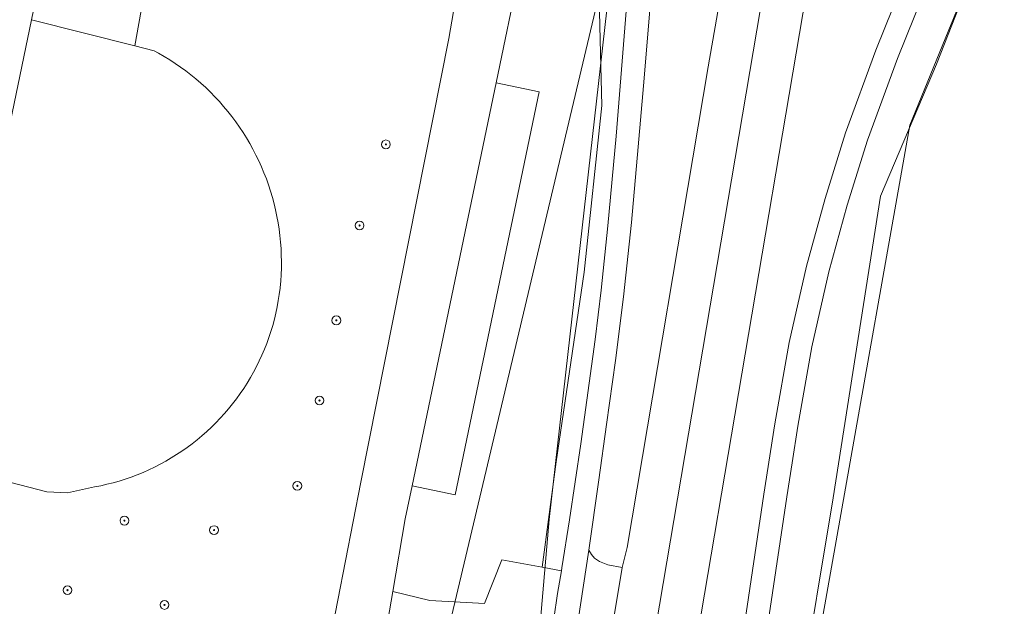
# Model space of a CAD drawing. Header units: metres. Extents: x 207466 to 209466, y 475780 to 477780.
# Tile 180 of 189: x 208984 to 209074, y 476860 to 476914. Entities that reach past the tile are written whole.
import ezdxf

# ---------------------------------------------------------------- set-up
doc = ezdxf.new("R2010")
doc.units = ezdxf.units.M
doc.layers.get('0').update_dxf_attribs({"color": 253, "linetype": 'CONTINUOUS'})
for name, color, linetype, lineweight, true_color in [('B-RO-GR-BEPLANTING_CULTUUR_BODEMBEDEKKER-GV', 7, 'CONTINUOUS', 0, 0x6d8a47), ('B-RO-GR-BEPLANTING_CULTUUR_BOSPLANTSOEN-GV', 7, 'CONTINUOUS', 0, 0x6d8a47), ('B-RO-GR-BOOM-S', 7, 'CONTINUOUS', 0, 0x6d8a47), ('B-RO-GR-BOS_LOOF-GV', 7, 'CONTINUOUS', 0, 0x6d8a47), ('B-RO-GR-GROENVOORZIENING-GV', 7, 'CONTINUOUS', 0, 0x6d8a47)]:
    doc.layers.add(name, color=color, linetype=linetype, lineweight=lineweight, true_color=true_color)
for name, color, linetype, lineweight in [('B-RO-OG-TERREIN_CULTUURSCHEIDING-GV', 253, 'CONTINUOUS', 0), ('B-RO-VH-VERHARDING_ASFALT-GV', 253, 'CONTINUOUS', 0), ('B-WE-KG-GRENS_PERCEEL-GV', 150, 'CONTINUOUS', 18)]:
    doc.layers.add(name, color=color, linetype=linetype, lineweight=lineweight)

# ---------------------------------------------------------------- blocks, each defined once
blk = doc.blocks.new('SGR-BOOM_01-SO1')
at = {"linetype": 'Continuous'}
h = blk.add_hatch(color=0, dxfattribs=at)
edge = h.paths.add_edge_path()
edge.add_arc((0, 0), 0.25, 0, 360)
at = {"color": 0, "linetype": 'ByBlock', "lineweight": -2}
for radius in [2, 0.25]:
    blk.add_circle((0, 0), radius, dxfattribs=at)

msp = doc.modelspace()

# ---------------------------------------------------------------- linework, layer by layer
at = {"layer": 'B-RO-GR-BEPLANTING_CULTUUR_BODEMBEDEKKER-GV', "flags": 128}
msp.add_lwpolyline([(209020.128, 476871.367), (209024.044, 476870.551), (209031.671, 476907.173), (209027.755, 476907.989), (209020.128, 476871.367)], dxfattribs=at)
at = {"layer": 'B-RO-GR-BEPLANTING_CULTUUR_BOSPLANTSOEN-GV', "flags": 128}
for points in [[(209031.922, 476863.967), (209033.2, 476873.553), (209035.736, 476890.774), (209037.341, 476905.909), (209037.192, 476911.895), (209036.931, 476923.425)], [(209029.918, 476918.377), (209027.755, 476907.989), (209031.671, 476907.173), (209024.044, 476870.551), (209020.128, 476871.367), (209019.503, 476868.366), (209018.366, 476861.753), (209021.743, 476860.925), (209026.685, 476860.653), (209028.283, 476864.623), (209031.922, 476863.967)]]:
    msp.add_lwpolyline(points, dxfattribs=at)
at = {"layer": 'B-RO-GR-BOS_LOOF-GV', "flags": 128}
for points in [[(209088.306, 476962.062), (209067.761, 476909.675), (209062.657, 476897.692), (209058.362, 476870.254), (209055.373, 476852.207)], [(208912.596, 476859.671), (208922.228, 476857.344), (209002.154, 476838.469), (209003.396, 476838.263), (209013.249, 476835.783), (209013.482, 476835.571), (209014.364, 476838.59), (209013.93, 476839.452), (209010.587, 476846.09), (209010.573, 476846.664), (209015.471, 476871.69), (209023.458, 476912.004), (209024.854, 476920.097), (209025.178, 476923.155)], [(208996.015, 476917.461), (208994.922, 476911.344), (208996.683, 476910.902), (208997.09, 476910.68), (208997.602, 476910.385), (208998.105, 476910.076), (208998.6, 476909.753), (208999.086, 476909.417), (208999.562, 476909.068), (209000.029, 476908.706), (209000.486, 476908.332), (209000.933, 476907.945), (209001.369, 476907.547), (209001.794, 476907.137), (209002.208, 476906.715), (209002.611, 476906.283), (209003.001, 476905.839), (209003.379, 476905.386), (209003.745, 476904.922), (209004.098, 476904.448), (209004.439, 476903.966), (209004.766, 476903.474), (209005.079, 476902.973), (209005.379, 476902.464), (209005.665, 476901.947), (209005.937, 476901.423), (209006.195, 476900.891), (209006.438, 476900.353), (209006.666, 476899.808), (209006.88, 476899.257), (209007.079, 476898.701), (209007.262, 476898.139), (209007.43, 476897.573), (209007.583, 476897.002), (209007.72, 476896.428), (209007.842, 476895.85), (209007.948, 476895.269), (209008.038, 476894.685), (209008.113, 476894.099), (209008.171, 476893.511), (209008.214, 476892.922), (209008.24, 476892.332), (209008.251, 476891.741), (209008.246, 476891.15), (209008.224, 476890.56), (209008.187, 476889.97), (209008.133, 476889.382), (209008.128, 476889.329), (209008.056, 476888.758), (209007.968, 476888.189), (209007.865, 476887.623), (209007.746, 476887.06), (209007.611, 476886.5), (209007.461, 476885.945), (209007.296, 476885.394), (209007.115, 476884.847), (209006.919, 476884.306), (209006.708, 476883.771), (209006.483, 476883.241), (209006.242, 476882.718), (209005.988, 476882.202), (209005.719, 476881.693), (209005.436, 476881.192), (209005.139, 476880.699), (209004.829, 476880.215), (209004.505, 476879.739), (209004.168, 476879.272), (209003.818, 476878.815), (209003.456, 476878.368), (209003.081, 476877.931), (209002.695, 476877.505), (209002.296, 476877.089), (209001.887, 476876.685), (209001.466, 476876.292), (209001.035, 476875.911), (209000.593, 476875.543), (209000.141, 476875.186), (208999.679, 476874.843), (208999.208, 476874.512), (208998.728, 476874.195), (208998.239, 476873.891), (208997.742, 476873.601), (208997.237, 476873.325), (208996.725, 476873.062), (208996.205, 476872.815), (208995.679, 476872.581), (208995.147, 476872.363), (208994.609, 476872.159), (208994.065, 476871.971), (208993.516, 476871.797), (208992.963, 476871.639), (208992.405, 476871.496), (208991.844, 476871.369), (208991.279, 476871.258), (208988.813, 476870.728), (208986.942, 476870.822), (208977.105, 476873.362)]]:
    msp.add_lwpolyline(points, dxfattribs=at)
at = {"layer": 'B-RO-GR-GROENVOORZIENING-GV', "flags": 128}
for points in [[(209076.43, 477020.636), (209073.534, 477007.887), (209070.67, 476994.689), (209067.912, 476981.493), (209063.201, 476958.209), (209060.256, 476941.649), (209045.439, 476854.194)], [(209048.595, 477000.564), (209044.404, 476976.932), (209039.759, 476947.68), (209038.166, 476935.427), (209036.931, 476923.425), (209037.192, 476911.895), (209037.341, 476905.909), (209035.736, 476890.774), (209033.2, 476873.553), (209031.922, 476863.967), (209033.683, 476863.65)], [(209033.683, 476863.65), (209033.728, 476863.916), (209034.429, 476868.259), (209035.433, 476875.174), (209036.744, 476884.648), (209037.303, 476889.154), (209037.898, 476894.973), (209038.66, 476903.146), (209039.57, 476914.489), (209039.911, 476918.303), (209040.503, 476925.781), (209041.008, 476933.833), (209041.556, 476941.023), (209042.167, 476947.18), (209043.148, 476954.962), (209044.372, 476963.626), (209046.859, 476978.201), (209048.973, 476990.201)], [(209036.184, 476865.524), (209036.423, 476865.11), (209036.678, 476864.801), (209037.151, 476864.487), (209037.9, 476864.189), (209039.21, 476863.925), (209039.641, 476865.759), (209047.015, 476909.452), (209047.775, 476913.77), (209054.397, 476952.808), (209056.814, 476967.631), (209057.688, 476972.328), (209057.89, 476973.363), (209060.49, 476988.727)], [(209050.124, 476984.559), (209048.701, 476976.509), (209047.689, 476970.579), (209046.678, 476964.248), (209045.649, 476957.255), (209044.791, 476951.659), (209044.278, 476947.388), (209043.753, 476941.972), (209043.358, 476937.361), (209043.057, 476932.372), (209042.377, 476923.201), (209041.807, 476915.714), (209041.143, 476907.721), (209040.654, 476902.164), (209040.051, 476895.28), (209039.307, 476888.543), (209038.59, 476882.748), (209037.779, 476876.94), (209037.077, 476871.897), (209036.184, 476865.524)], [(209045.041, 476823.264), (209052.073, 476870.595), (209053.072, 476877.005), (209054.364, 476884.397), (209055.931, 476891.322), (209057.635, 476897.458), (209059.501, 476903.436), (209062.254, 476910.948), (209087.38, 476973.369)], [(209089.359, 476972.655), (209064.217, 476910.193), (209061.493, 476902.761), (209059.652, 476896.863), (209057.97, 476890.809), (209056.426, 476883.984), (209055.163, 476876.767), (209054.637, 476873.446), (209054.156, 476870.362), (209047.141, 476823.284)], [(209055.373, 476852.207), (209058.362, 476870.254), (209062.657, 476897.692), (209067.761, 476909.675), (209088.306, 476962.062)]]:
    msp.add_lwpolyline(points, dxfattribs=at)
at = {"layer": 'B-RO-OG-TERREIN_CULTUURSCHEIDING-GV', "flags": 128}
for points in [[(208987.375, 476922.545), (208985.536, 476913.7), (208994.922, 476911.344), (208996.015, 476917.461)], [(209008.187, 476889.97), (209008.224, 476890.56), (209008.246, 476891.15), (209008.251, 476891.741), (209008.24, 476892.332), (209008.214, 476892.922), (209008.171, 476893.511), (209008.113, 476894.099), (209008.038, 476894.685), (209007.948, 476895.269), (209007.842, 476895.85), (209007.72, 476896.428), (209007.583, 476897.002), (209007.43, 476897.573), (209007.262, 476898.139), (209007.079, 476898.701), (209006.88, 476899.257), (209006.666, 476899.808), (209006.438, 476900.353), (209006.195, 476900.891), (209005.937, 476901.423), (209005.665, 476901.947), (209005.379, 476902.464), (209005.079, 476902.973), (209004.766, 476903.474), (209004.439, 476903.966), (209004.098, 476904.448), (209003.745, 476904.922), (209003.379, 476905.386), (209003.001, 476905.839), (209002.611, 476906.283), (209002.208, 476906.715), (209001.794, 476907.137), (209001.369, 476907.547), (209000.933, 476907.945), (209000.486, 476908.332), (209000.029, 476908.706), (208999.562, 476909.068), (208999.086, 476909.417), (208998.6, 476909.753), (208998.105, 476910.076), (208997.602, 476910.385), (208997.09, 476910.68), (208996.683, 476910.902), (208994.922, 476911.344), (208985.536, 476913.7), (208977.27, 476873.94)], [(208977.105, 476873.362), (208986.942, 476870.822), (208988.813, 476870.728), (208991.279, 476871.258), (208991.844, 476871.369), (208992.405, 476871.496), (208992.963, 476871.639), (208993.516, 476871.797), (208994.065, 476871.971), (208994.609, 476872.159), (208995.147, 476872.363), (208995.679, 476872.581), (208996.205, 476872.815), (208996.725, 476873.062), (208997.237, 476873.325), (208997.742, 476873.601), (208998.239, 476873.891), (208998.728, 476874.195), (208999.208, 476874.512), (208999.679, 476874.843), (209000.141, 476875.186), (209000.593, 476875.543), (209001.035, 476875.911), (209001.466, 476876.292), (209001.887, 476876.685), (209002.296, 476877.089), (209002.695, 476877.505), (209003.081, 476877.931), (209003.456, 476878.368), (209003.818, 476878.815), (209004.168, 476879.272), (209004.505, 476879.739), (209004.829, 476880.215), (209005.139, 476880.699), (209005.436, 476881.192), (209005.719, 476881.693), (209005.988, 476882.202), (209006.242, 476882.718), (209006.483, 476883.241), (209006.708, 476883.771), (209006.919, 476884.306), (209007.115, 476884.847), (209007.296, 476885.394), (209007.461, 476885.945), (209007.611, 476886.5), (209007.746, 476887.06), (209007.865, 476887.623), (209007.968, 476888.189), (209008.056, 476888.758), (209008.128, 476889.329), (209008.133, 476889.382), (209008.187, 476889.97)], [(209030.191, 476857.739), (209032.575, 476859.305), (209032.991, 476859.26), (209033.333, 476861.569), (209033.683, 476863.65), (209031.922, 476863.967), (209028.283, 476864.623), (209026.685, 476860.653), (209021.743, 476860.925), (209018.366, 476861.753), (209017.489, 476856.654), (209017.472, 476856.226), (209017.476, 476855.718), (209017.548, 476855.198), (209018.704, 476852.692), (209022.712, 476844.348), (209023.074, 476844.477), (209025.509, 476851.877), (209027.159, 476854.956), (209030.191, 476857.739)]]:
    msp.add_lwpolyline(points, dxfattribs=at)
at = {"layer": 'B-RO-VH-VERHARDING_ASFALT-GV', "flags": 128}
for points in [[(209073.925, 477055.697), (209071.252, 477043.285), (209069.676, 477035.951), (209067.293, 477023.966), (209065.14, 477013.112), (209063.953, 477006.859), (209060.7, 476989.73), (209060.49, 476988.727), (209057.89, 476973.363), (209057.688, 476972.328), (209056.814, 476967.631), (209054.397, 476952.808), (209047.775, 476913.77), (209047.015, 476909.452), (209039.641, 476865.759), (209039.21, 476863.925), (209037.822, 476855.541)], [(209078.803, 477054.426), (209073.614, 477031.318), (209067.864, 477004.243), (209062.278, 476974.902), (209055.378, 476936.079), (209040.967, 476850.85)], [(209040.967, 476850.85), (209055.378, 476936.079), (209062.278, 476974.902), (209067.864, 477004.243), (209073.614, 477031.318), (209078.803, 477054.426)], [(209045.439, 476854.194), (209060.256, 476941.649), (209063.201, 476958.209), (209067.912, 476981.493), (209070.67, 476994.689), (209073.534, 477007.887), (209076.43, 477020.636)], [(209048.973, 476990.201), (209046.859, 476978.201), (209044.372, 476963.626), (209043.148, 476954.962), (209042.167, 476947.18), (209041.556, 476941.023), (209041.008, 476933.833), (209040.503, 476925.781), (209039.911, 476918.303), (209039.57, 476914.489), (209038.66, 476903.146), (209037.898, 476894.973), (209037.303, 476889.154), (209036.744, 476884.648), (209035.433, 476875.174), (209034.429, 476868.259), (209033.728, 476863.916), (209033.683, 476863.65), (209033.333, 476861.569), (209032.991, 476859.26)], [(209034.493, 476854.578), (209036.184, 476865.524), (209037.077, 476871.897), (209037.779, 476876.94), (209038.59, 476882.748), (209039.307, 476888.543), (209040.051, 476895.28), (209040.654, 476902.164), (209041.143, 476907.721), (209041.807, 476915.714), (209042.377, 476923.201), (209043.057, 476932.372), (209043.358, 476937.361), (209043.753, 476941.972), (209044.278, 476947.388), (209044.791, 476951.659), (209045.649, 476957.255), (209046.678, 476964.248), (209047.689, 476970.579), (209048.701, 476976.509), (209050.124, 476984.559)], [(209017.489, 476856.654), (209018.366, 476861.753), (209019.503, 476868.366), (209020.128, 476871.367), (209027.755, 476907.989), (209029.918, 476918.377), (209030.068, 476920.566), (209030.322, 476924.143), (209030.297, 476931.24), (209032.785, 476946.558), (209034.721, 476958.482), (209036.299, 476968.734), (209036.435, 476973.134)], [(209087.38, 476973.369), (209062.254, 476910.948), (209059.501, 476903.436), (209057.635, 476897.458), (209055.931, 476891.322), (209054.364, 476884.397), (209053.072, 476877.005), (209052.073, 476870.595), (209045.041, 476823.264)], [(209047.141, 476823.284), (209054.156, 476870.362), (209054.637, 476873.446), (209055.163, 476876.767), (209056.426, 476883.984), (209057.97, 476890.809), (209059.652, 476896.863), (209061.493, 476902.761), (209064.217, 476910.193), (209089.359, 476972.655)], [(208977.105, 476873.362), (208977.27, 476873.94), (208985.536, 476913.7), (208987.375, 476922.545), (208988.546, 476928.178), (208992.044, 476945.004)], [(209024.854, 476920.097), (209023.458, 476912.004), (209015.471, 476871.69), (209010.573, 476846.664)], [(209034.493, 476854.578), (209035.244, 476855.327), (209036.274, 476855.802), (209037.822, 476855.541), (209039.21, 476863.925), (209037.9, 476864.189), (209037.151, 476864.487), (209036.678, 476864.801), (209036.423, 476865.11), (209036.184, 476865.524), (209034.493, 476854.578)]]:
    msp.add_lwpolyline(points, dxfattribs=at)
at = {"layer": 'B-WE-KG-GRENS_PERCEEL-GV'}
for points in [[(209078.16, 477129.382), (209073.566, 477111.268), (209069.193, 477095.521), (209060.383, 477062.865), (209057.654, 477052.356), (209052.671, 477032.219), (209046.963, 477004.18), (209041.336, 476970.156), (209038.673, 476953.293), (209035.327, 476924.455), (209038.76, 476922.945), (209032.573, 476868.301), (209030.324, 476842.329)], [(209466.348, 477034.733), (209322.715, 477065.68), (209263.788, 477078.437), (209225.458, 477086.682), (209161.948, 477100.957), (209157.167, 477059.826), (209106.258, 477078.709), (209104.5, 477074.772), (209103.08, 477067.59), (209100.914, 477057.624), (209099.624, 477048.127), (209098.249, 477035.9), (209097.948, 477030.422), (209097.869, 477020.463), (209097.976, 477010.134), (209097.872, 477004.672), (209097.027, 476991.189), (209095.375, 476977.595), (209065.317, 476904.144), (209046.536, 476797.991)], [(209046.536, 476797.991), (209065.317, 476904.144), (209095.375, 476977.595)]]:
    msp.add_lwpolyline(points, dxfattribs=at)
for points in [[(209035.327, 476924.455), (208987.219, 476945.615), (208929.176, 476971.146), (208847.964, 476868.997), (208841.662, 476842.669), (208834.079, 476810.691), (208730.038, 476835.42), (208720.743, 476798.225), (208710.328, 476755.07), (208670.577, 476764.416), (208651.333, 476768.656), (208634.579, 476690.374), (208615.692, 476604.817), (208961.728, 476525.813), (208982.718, 476647.427), (209002.943, 476766.173), (209010.692, 476806.938), (209012.526, 476815.889), (209013.329, 476815.554), (209016.761, 476830.242), (209038.76, 476922.945)], [(208963.757, 476526.619), (208969.266, 476556.801), (208972.891, 476556.348), (208988.013, 476607.088), (209015.099, 476762.509), (209022.87, 476809.586), (209030.324, 476842.329), (209032.573, 476868.301), (209038.76, 476922.945), (209016.761, 476830.242), (209013.329, 476815.554), (209012.526, 476815.889), (209010.692, 476806.938), (209002.943, 476766.173), (208982.718, 476647.427), (208961.728, 476525.813)]]:
    msp.add_lwpolyline(points, close=True, dxfattribs=at)

# ---------------------------------------------------------------- block references
at = {"layer": 'B-RO-GR-BOOM-S', "xscale": 0.2, "yscale": 0.2, "zscale": 0.2}
for p in [(209017.742, 476902.389), (209015.347, 476895.015), (209013.24, 476886.395), (209011.708, 476879.116), (209009.697, 476871.358), (208993.99, 476868.198), (209002.13, 476867.336), (208988.818, 476861.877), (208997.629, 476860.536)]:
    msp.add_blockref('SGR-BOOM_01-SO1', p, dxfattribs=at)

doc.saveas('drawing.dxf')
